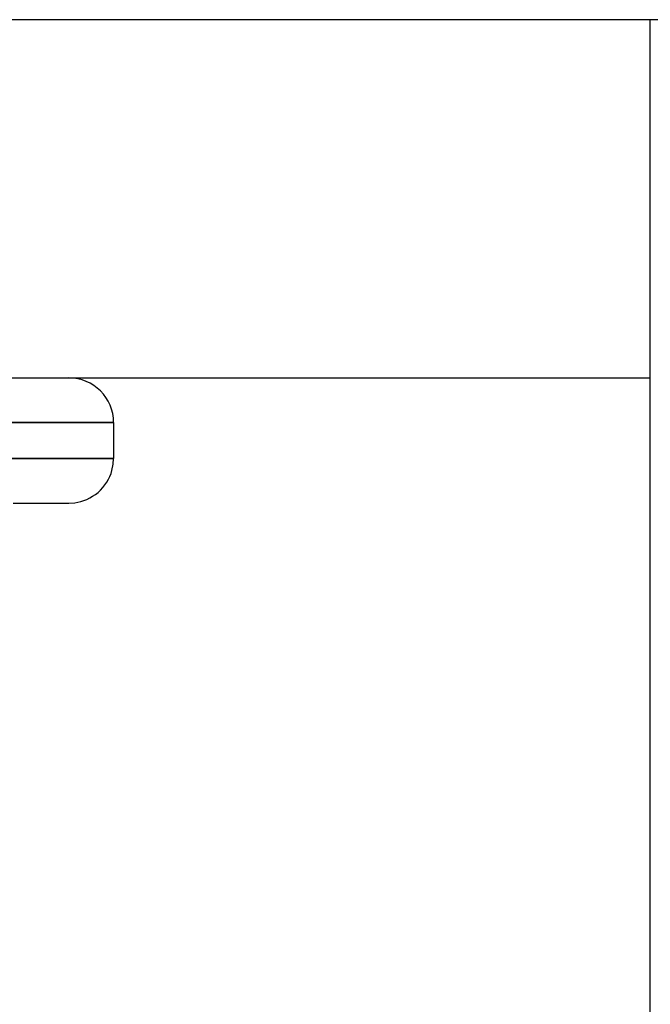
# Model space of a CAD drawing. Header units: millimetres. Extents: x -76 to 76, y -16 to 42.
# Tile 9 of 40: x -68.53 to -65, y 9.5 to 15. Entities that reach past the tile are written whole.
import ezdxf

# ---------------------------------------------------------------- set-up
doc = ezdxf.new("R2010")
doc.units = ezdxf.units.MM
doc.layers.add('MAIN-1', color=7, linetype='Continuous')
doc.layers.add('MAIN-2', color=7, linetype='Continuous')

msp = doc.modelspace()

# ---------------------------------------------------------------- linework, layer by layer
at = {"layer": 'MAIN-1'}
for p, q in [((75.5, 15), (-75.5, 15)), ((-65, -12), (-65, 15)), ((-74.5, 13), (-65, 13)), ((-71.5, 12.75), (-68, 12.75)), ((-68, 12.75), (-68, 12.55)), ((-71.5, 12.55), (-68, 12.55)), ((-68.0022, 12.5171), (-68, 12.55)), ((-68.0144, 12.4664), (-68.0091, 12.4833)), ((-68.0091, 12.4833), (-68.0022, 12.5171)), ((-68.0382, 12.4171), (-68.029, 12.4331)), ((-68.029, 12.4331), (-68.021, 12.4496)), ((-68.021, 12.4496), (-68.0144, 12.4664)), ((-68.087, 12.3604), (-68.0732, 12.3732)), ((-68.0732, 12.3732), (-68.0604, 12.387)), ((-68.0604, 12.387), (-68.0487, 12.4017)), ((-68.0487, 12.4017), (-68.0382, 12.4171)), ((-68.1664, 12.3144), (-68.1496, 12.321)), ((-68.1496, 12.321), (-68.1331, 12.329)), ((-68.1331, 12.329), (-68.1171, 12.3382)), ((-68.1171, 12.3382), (-68.1017, 12.3487)), ((-68.1017, 12.3487), (-68.087, 12.3604)), ((-68.5615, 12.3), (-68.4938, 12.3)), ((-68.4938, 12.3), (-68.4346, 12.3)), ((-68.4346, 12.3), (-68.384, 12.3)), ((-68.384, 12.3), (-68.3418, 12.3)), ((-68.3418, 12.3), (-68.3079, 12.3)), ((-68.3079, 12.3), (-68.2821, 12.3)), ((-68.2821, 12.3), (-68.264, 12.3)), ((-68.264, 12.3), (-68.2534, 12.3)), ((-68.2534, 12.3), (-68.25, 12.3)), ((-68.25, 12.3), (-68.2171, 12.3022)), ((-68.2171, 12.3022), (-68.1833, 12.3091)), ((-68.1833, 12.3091), (-68.1664, 12.3144))]:
    msp.add_line(p, q, dxfattribs=at)
msp.add_arc((-68.25, 12.75), 0.25, 0, 90, dxfattribs=at)
at = {"layer": 'MAIN-2'}
for p, q in [((-65, 15), (-65, 15)), ((-65, 15), (-65, 15)), ((-65, 13), (-65, 13)), ((-68, 12.75), (-71.5, 12.75)), ((-68, 12.55), (-71.5, 12.55))]:
    msp.add_line(p, q, dxfattribs=at)

doc.saveas('drawing.dxf')
